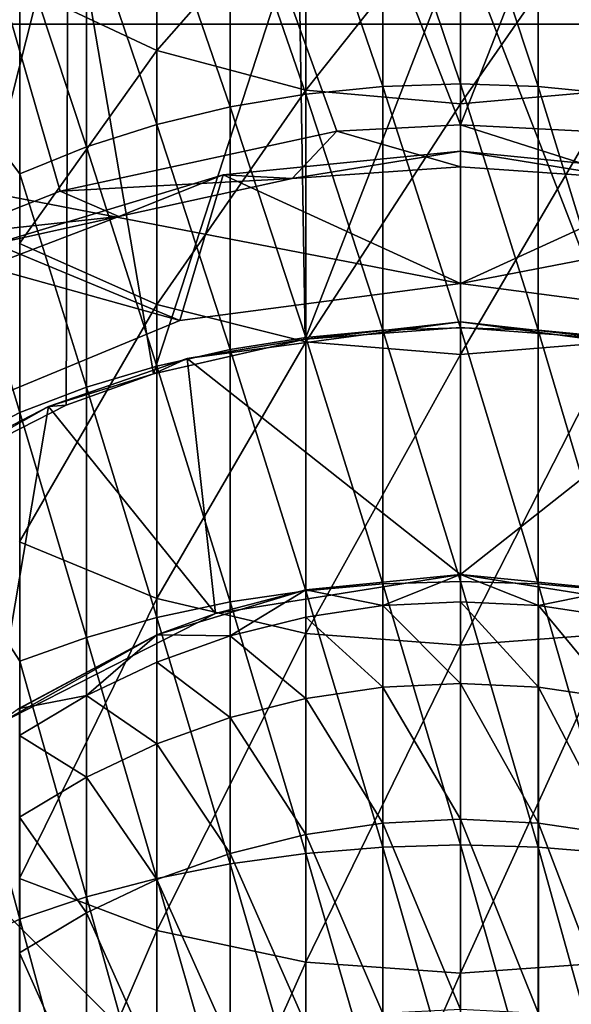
# Model space of a CAD drawing. Header units: metres. Extents: x 1237 to 1550, y -594 to -383.
# Tile 31 of 47: x 1490.65 to 1495.86, y -499.36 to -490.05. Entities that reach past the tile are written whole.
import ezdxf

# ---------------------------------------------------------------- set-up
doc = ezdxf.new("R2010")
doc.units = ezdxf.units.M

msp = doc.modelspace()

# ---------------------------------------------------------------- linework, layer by layer
at = {"layer": 'None'}
for points in [[(1491.030396, -491.673859, 130), (1493.64502, -491.106201, 130), (1479.814331, -452.797882, 130)], [(1493.64502, -491.106201, 130), (1494.814331, -491.047882, 130), (1479.814331, -452.797882, 130)], [(1479.814331, -452.797882, 130), (1494.814331, -491.047882, 130), (1509.814331, -452.797882, 130)], [(1489.981812, -492.087616, 130), (1491.030396, -491.673859, 130), (1479.814331, -452.797882, 130)], [(1494.814331, -491.047882, 130), (1495.983521, -491.106201, 130), (1509.814331, -452.797882, 130)], [(1491.106445, -488.676727, 103), (1489.647217, -494.429565, 103), (1488.980225, -487.700348, 103)], [(1491.944092, -490.344238, -457.224701), (1491.944092, -488.348297, -453.004517), (1490.647339, -489.732971, -457.551453)], [(1493.351074, -488.742615, -452.841187), (1491.944092, -488.348297, -453.004517), (1491.944092, -490.344238, -457.224701)], [(1494.080078, -488.482758, -478.615143), (1494.080078, -490.685425, -480.71228), (1493.352051, -488.559052, -478.538849)], [(1494.814331, -488.457275, -478.640625), (1494.814331, -490.661255, -480.738953), (1494.080078, -488.482758, -478.615143)], [(1494.814331, -490.661255, -480.738953), (1494.080078, -490.685425, -480.71228), (1494.080078, -488.482758, -478.615143)], [(1494.814331, -490.661255, -480.738953), (1494.814331, -488.457275, -478.640625), (1495.548462, -490.685425, -480.71228)], [(1495.548462, -490.685425, -480.71228), (1494.814331, -488.457275, -478.640625), (1495.548462, -488.482758, -478.615143)], [(1496.276611, -488.559052, -478.538849), (1496.276611, -490.757904, -480.632324), (1495.548462, -488.482758, -478.615143)], [(1496.276611, -490.757904, -480.632324), (1495.548462, -490.685425, -480.71228), (1495.548462, -488.482758, -478.615143)], [(1493.352051, -488.559052, -478.538849), (1493.352051, -490.757904, -480.632324), (1492.638062, -488.685455, -478.412445)], [(1494.080078, -490.685425, -480.71228), (1493.352051, -490.757904, -480.632324), (1493.352051, -488.559052, -478.538849)], [(1491.106445, -488.676727, 103), (1491.087769, -493.696228, 103), (1489.647217, -494.429565, 103)], [(1491.911865, -493.40094, 103), (1491.087769, -493.696228, 103), (1491.106445, -488.676727, 103)], [(1493.282715, -489.188721, 103), (1491.911865, -493.40094, 103), (1491.106445, -488.676727, 103)], [(1492.638062, -488.685455, -478.412445), (1492.638062, -490.87793, -480.499878), (1491.944946, -488.860718, -478.237183)], [(1493.352051, -490.757904, -480.632324), (1492.638062, -490.87793, -480.499878), (1492.638062, -488.685455, -478.412445)], [(1493.351074, -490.720673, -457.023499), (1493.351074, -488.742615, -452.841187), (1491.944092, -490.344238, -457.224701)], [(1494.814331, -488.875763, -452.786041), (1493.351074, -488.742615, -452.841187), (1493.351074, -490.720673, -457.023499)], [(1496.277588, -488.742615, -452.841187), (1494.814331, -490.847778, -456.955566), (1496.277588, -490.720673, -457.023499)], [(1496.277588, -488.742615, -452.841187), (1494.814331, -488.875763, -452.786041), (1494.814331, -490.847778, -456.955566)], [(1491.944946, -488.860718, -478.237183), (1491.944946, -491.044403, -480.316193), (1491.279541, -489.083191, -478.014709)], [(1492.638062, -490.87793, -480.499878), (1491.944946, -491.044403, -480.316193), (1491.944946, -488.860718, -478.237183)], [(1494.814331, -490.847778, -456.955566), (1494.814331, -488.875763, -452.786041), (1493.351074, -490.720673, -457.023499)], [(1491.279541, -489.083191, -478.014709), (1491.279541, -491.255707, -480.083069), (1490.648193, -489.350739, -477.747162)], [(1491.944946, -491.044403, -480.316193), (1491.279541, -491.255707, -480.083069), (1491.279541, -489.083191, -478.014709)], [(1496.904785, -489.099518, 103), (1496.281982, -493.073029, 103), (1494.814331, -489.291229, 103)], [(1493.34668, -493.073029, 103), (1491.911865, -493.40094, 103), (1493.282715, -489.188721, 103)], [(1494.814331, -489.291229, 103), (1493.34668, -493.073029, 103), (1493.282715, -489.188721, 103)], [(1494.814331, -489.291229, 103), (1494.814331, -492.962921, 103), (1493.34668, -493.073029, 103)], [(1496.281982, -493.073029, 103), (1494.814331, -492.962921, 103), (1494.814331, -489.291229, 103)], [(1490.648193, -489.350739, -477.747162), (1490.648193, -491.509766, -479.802765), (1489.511475, -490.010193, -477.087708)], [(1491.279541, -491.255707, -480.083069), (1490.648193, -491.509766, -479.802765), (1490.648193, -489.350739, -477.747162)], [(1491.944092, -490.344238, -457.224701), (1490.647339, -489.732971, -457.551453), (1490.647339, -492.167877, -461.614044)], [(1489.511475, -494.358765, -481.028961), (1489.511475, -490.010193, -477.087708), (1490.648193, -493.76709, -481.749908)], [(1489.511475, -490.010193, -477.087708), (1490.648193, -491.509766, -479.802765), (1490.648193, -493.76709, -481.749908)], [(1482.114258, -490.0979, 336), (1507.514282, -490.0979, 336), (1482.124268, -490.0979, 325)], [(1482.124268, -490.0979, 270), (1507.514282, -490.0979, 135), (1482.114258, -490.0979, 135)], [(1507.514282, -490.0979, 336), (1482.114258, -490.0979, 336), (1507.514282, -515.497925, 336)], [(1482.114258, -490.0979, 336), (1482.114258, -515.497925, 336), (1507.514282, -515.497925, 336)], [(1507.514282, -490.0979, 135), (1494.814331, -492.547882, 135), (1482.114258, -490.0979, 135)], [(1494.814331, -492.547882, 135), (1492.161377, -492.897156, 135), (1482.114258, -490.0979, 135)], [(1482.114258, -490.0979, 135), (1492.161377, -492.897156, 135), (1489.689331, -493.921143, 135)], [(1482.124268, -490.0979, 325), (1507.514282, -490.0979, 336), (1482.124268, -490.0979, 270)], [(1507.514282, -490.0979, 336), (1507.514282, -490.0979, 135), (1482.124268, -490.0979, 270)], [(1497.467163, -492.897156, 135), (1494.814331, -492.547882, 135), (1507.514282, -490.0979, 135)], [(1491.944092, -492.744202, -461.228973), (1491.944092, -490.344238, -457.224701), (1490.647339, -492.167877, -461.614044)], [(1493.351074, -490.720673, -457.023499), (1491.944092, -490.344238, -457.224701), (1491.944092, -492.744202, -461.228973)], [(1493.351074, -493.099091, -460.991821), (1493.351074, -490.720673, -457.023499), (1491.944092, -492.744202, -461.228973)], [(1494.814331, -490.847778, -456.955566), (1493.351074, -490.720673, -457.023499), (1493.351074, -493.099091, -460.991821)], [(1493.352051, -490.757904, -480.632324), (1494.080078, -490.685425, -480.71228), (1494.080078, -492.988373, -482.698792)], [(1494.080078, -490.685425, -480.71228), (1494.814331, -490.661255, -480.738953), (1494.814331, -492.965515, -482.726624)], [(1494.080078, -492.988373, -482.698792), (1494.080078, -490.685425, -480.71228), (1494.814331, -492.965515, -482.726624)], [(1494.814331, -492.965515, -482.726624), (1494.814331, -490.661255, -480.738953), (1495.548462, -492.988373, -482.698792)], [(1495.548462, -492.988373, -482.698792), (1494.814331, -490.661255, -480.738953), (1495.548462, -490.685425, -480.71228)], [(1496.277588, -490.720673, -457.023499), (1494.814331, -493.218903, -460.911774), (1496.277588, -493.099091, -460.991821)], [(1496.277588, -490.720673, -457.023499), (1494.814331, -490.847778, -456.955566), (1494.814331, -493.218903, -460.911774)], [(1495.548462, -492.988373, -482.698792), (1495.548462, -490.685425, -480.71228), (1496.276611, -493.056824, -482.615356)], [(1495.548462, -490.685425, -480.71228), (1496.276611, -490.757904, -480.632324), (1496.276611, -493.056824, -482.615356)], [(1492.638062, -490.87793, -480.499878), (1493.352051, -490.757904, -480.632324), (1493.352051, -493.056824, -482.615356)], [(1493.352051, -493.056824, -482.615356), (1493.352051, -490.757904, -480.632324), (1494.080078, -492.988373, -482.698792)], [(1491.944946, -491.044403, -480.316193), (1492.638062, -490.87793, -480.499878), (1492.638062, -493.170227, -482.477173)], [(1492.638062, -493.170227, -482.477173), (1492.638062, -490.87793, -480.499878), (1493.352051, -493.056824, -482.615356)], [(1494.814331, -493.218903, -460.911774), (1494.814331, -490.847778, -456.955566), (1493.351074, -493.099091, -460.991821)], [(1491.030396, -491.673859, 130), (1493.22168, -491.556, 129.624344), (1493.64502, -491.106201, 130)], [(1491.279541, -491.255707, -480.083069), (1491.944946, -491.044403, -480.316193), (1491.944946, -493.327484, -482.285583)], [(1491.944946, -493.327484, -482.285583), (1491.944946, -491.044403, -480.316193), (1492.638062, -493.170227, -482.477173)], [(1493.22168, -491.556, 129.624344), (1494.814331, -491.443756, 129.624344), (1493.64502, -491.106201, 130)], [(1493.64502, -491.106201, 130), (1494.814331, -491.443756, 129.624344), (1494.814331, -491.047882, 130)], [(1495.983521, -491.106201, 130), (1494.814331, -491.047882, 130), (1496.40686, -491.556061, 129.624344)], [(1494.814331, -491.047882, 130), (1494.814331, -491.443756, 129.624344), (1496.40686, -491.556061, 129.624344)], [(1490.648193, -491.509766, -479.802765), (1491.279541, -491.255707, -480.083069), (1491.279541, -493.527069, -482.042358)], [(1491.279541, -493.527069, -482.042358), (1491.279541, -491.255707, -480.083069), (1491.944946, -493.327484, -482.285583)], [(1494.814331, -491.297882, 134), (1492.570801, -491.51886, 134), (1494.814331, -492.547882, 134)], [(1492.570801, -491.51886, 134), (1494.814331, -491.297882, 134), (1493.22168, -491.556, 129.624344)], [(1494.814331, -491.297882, 134), (1494.814331, -491.443756, 129.624344), (1493.22168, -491.556, 129.624344)], [(1497.057861, -491.51886, 134), (1494.814331, -491.297882, 134), (1494.814331, -492.547882, 134)], [(1497.057861, -491.51886, 134), (1496.40686, -491.556061, 129.624344), (1494.814331, -491.297882, 134)], [(1496.40686, -491.556061, 129.624344), (1494.814331, -491.443756, 129.624344), (1494.814331, -491.297882, 134)], [(1492.570801, -491.51886, 134), (1490.413452, -492.173279, 134), (1492.161377, -492.897156, 134)], [(1490.413452, -492.173279, 134), (1492.570801, -491.51886, 134), (1491.584229, -491.912903, 129.624344)], [(1490.648193, -493.76709, -481.749908), (1490.648193, -491.509766, -479.802765), (1491.279541, -493.527069, -482.042358)], [(1491.584229, -491.912903, 129.624344), (1493.22168, -491.556, 129.624344), (1491.030396, -491.673859, 130)], [(1492.570801, -491.51886, 134), (1493.22168, -491.556, 129.624344), (1491.584229, -491.912903, 129.624344)], [(1494.814331, -492.547882, 134), (1492.570801, -491.51886, 134), (1492.161377, -492.897156, 134)], [(1497.467163, -492.897156, 134), (1497.057861, -491.51886, 134), (1494.814331, -492.547882, 134)], [(1489.981812, -492.087616, 130), (1491.584229, -491.912903, 129.624344), (1491.030396, -491.673859, 130)], [(1489.958374, -492.534637, 129.624344), (1491.584229, -491.912903, 129.624344), (1489.981812, -492.087616, 130)], [(1490.413452, -492.173279, 134), (1491.584229, -491.912903, 129.624344), (1489.958374, -492.534637, 129.624344)], [(1492.161377, -492.897156, 134), (1490.413452, -492.173279, 134), (1489.689331, -493.921143, 134)], [(1491.944092, -492.744202, -461.228973), (1490.647339, -492.167877, -461.614044), (1490.647339, -494.989288, -465.418396)], [(1494.814331, -492.547882, 134), (1492.161377, -492.897156, 134), (1494.814331, -492.547882, 135)], [(1492.161377, -492.897156, 134), (1492.161377, -492.897156, 135), (1494.814331, -492.547882, 135)], [(1494.814331, -492.547882, 135), (1497.467163, -492.897156, 135), (1494.814331, -492.547882, 134)], [(1497.467163, -492.897156, 135), (1497.467163, -492.897156, 134), (1494.814331, -492.547882, 134)], [(1491.944092, -495.525085, -464.978699), (1491.944092, -492.744202, -461.228973), (1490.647339, -494.989288, -465.418396)], [(1493.351074, -493.099091, -460.991821), (1491.944092, -492.744202, -461.228973), (1491.944092, -495.525085, -464.978699)], [(1492.161377, -492.897156, 134), (1489.689331, -493.921143, 134), (1492.161377, -492.897156, 135)], [(1489.689331, -493.921143, 134), (1489.689331, -493.921143, 135), (1492.161377, -492.897156, 135)], [(1492.229126, -493.254486, 104), (1493.34668, -493.073029, 103), (1494.814331, -492.910492, 104)], [(1492.229126, -493.254486, 104), (1494.814331, -492.910492, 104), (1494.814331, -495.297882, 104)], [(1493.34668, -493.073029, 103), (1494.814331, -492.962921, 103), (1494.814331, -492.910492, 104)], [(1494.814331, -492.965515, -482.726624), (1494.814331, -495.364563, -484.598816), (1494.080078, -492.988373, -482.698792)], [(1497.399536, -493.254486, 104), (1494.814331, -492.910492, 104), (1496.281982, -493.073029, 103)], [(1494.814331, -492.910492, 104), (1494.814331, -492.962921, 103), (1496.281982, -493.073029, 103)], [(1494.814331, -492.910492, 104), (1497.399536, -493.254486, 104), (1494.814331, -495.297882, 104)], [(1494.814331, -495.364563, -484.598816), (1494.814331, -492.965515, -482.726624), (1495.548462, -495.386017, -484.569885)], [(1495.548462, -495.386017, -484.569885), (1494.814331, -492.965515, -482.726624), (1495.548462, -492.988373, -482.698792)], [(1493.352051, -493.056824, -482.615356), (1493.352051, -495.450317, -484.483185), (1492.638062, -493.170227, -482.477173)], [(1494.080078, -492.988373, -482.698792), (1494.080078, -495.386017, -484.569885), (1493.352051, -493.056824, -482.615356)], [(1494.080078, -495.386017, -484.569885), (1493.352051, -495.450317, -484.483185), (1493.352051, -493.056824, -482.615356)], [(1494.814331, -495.364563, -484.598816), (1494.080078, -495.386017, -484.569885), (1494.080078, -492.988373, -482.698792)], [(1495.548462, -495.386017, -484.569885), (1495.548462, -492.988373, -482.698792), (1496.276611, -495.450317, -484.483185)], [(1495.548462, -492.988373, -482.698792), (1496.276611, -493.056824, -482.615356), (1496.276611, -495.450317, -484.483185)], [(1491.911865, -493.40094, 103), (1493.34668, -493.073029, 103), (1492.229126, -493.254486, 104)], [(1493.351074, -495.855011, -464.707916), (1493.351074, -493.099091, -460.991821), (1491.944092, -495.525085, -464.978699)], [(1494.814331, -493.218903, -460.911774), (1493.351074, -493.099091, -460.991821), (1493.351074, -495.855011, -464.707916)], [(1496.277588, -493.099091, -460.991821), (1494.814331, -493.218903, -460.911774), (1494.814331, -495.966431, -464.616486)], [(1496.277588, -493.099091, -460.991821), (1494.814331, -495.966431, -464.616486), (1496.277588, -495.855011, -464.707916)], [(1492.638062, -493.170227, -482.477173), (1492.638062, -495.556793, -484.33963), (1491.944946, -493.327484, -482.285583)], [(1493.352051, -495.450317, -484.483185), (1492.638062, -495.556793, -484.33963), (1492.638062, -493.170227, -482.477173)], [(1494.814331, -495.966431, -464.616486), (1494.814331, -493.218903, -460.911774), (1493.351074, -495.855011, -464.707916)], [(1490.919922, -493.709747, 104), (1491.911865, -493.40094, 103), (1492.229126, -493.254486, 104)], [(1490.919922, -493.709747, 104), (1492.229126, -493.254486, 104), (1492.496704, -495.664978, 104)], [(1491.944946, -493.327484, -482.285583), (1491.944946, -495.704468, -484.140503), (1491.279541, -493.527069, -482.042358)], [(1492.638062, -495.556793, -484.33963), (1491.944946, -495.704468, -484.140503), (1491.944946, -493.327484, -482.285583)], [(1492.229126, -493.254486, 104), (1494.814331, -495.297882, 104), (1492.496704, -495.664978, 104)], [(1494.814331, -495.297882, 104), (1497.399536, -493.254486, 104), (1497.131958, -495.664978, 104)], [(1490.919922, -493.709747, 104), (1491.087769, -493.696228, 103), (1491.911865, -493.40094, 103)], [(1491.279541, -493.527069, -482.042358), (1491.279541, -495.891876, -483.887817), (1490.648193, -493.76709, -481.749908)], [(1491.944946, -495.704468, -484.140503), (1491.279541, -495.891876, -483.887817), (1491.279541, -493.527069, -482.042358)], [(1489.647217, -494.429565, 103), (1491.087769, -493.696228, 103), (1490.919922, -493.709747, 104)], [(1489.654785, -494.363434, 104), (1489.647217, -494.429565, 103), (1490.919922, -493.709747, 104)], [(1489.654785, -494.363434, 104), (1490.919922, -493.709747, 104), (1490.405884, -496.730255, 104)], [(1490.919922, -493.709747, 104), (1492.496704, -495.664978, 104), (1490.405884, -496.730255, 104)], [(1490.648193, -493.76709, -481.749908), (1490.648193, -496.117249, -483.583923), (1489.511475, -494.358765, -481.028961)], [(1491.279541, -495.891876, -483.887817), (1490.648193, -496.117249, -483.583923), (1490.648193, -493.76709, -481.749908)], [(1489.511475, -499.072723, -484.524963), (1489.511475, -494.358765, -481.028961), (1490.648193, -498.554565, -485.300415)], [(1489.511475, -494.358765, -481.028961), (1490.648193, -496.117249, -483.583923), (1490.648193, -498.554565, -485.300415)], [(1491.944092, -495.525085, -464.978699), (1490.647339, -494.989288, -465.418396), (1490.647339, -498.170044, -468.927856)], [(1493.351074, -495.442017, 54), (1492.496704, -495.664978, 104), (1494.814331, -495.297882, 104)], [(1494.814331, -495.297882, 54), (1493.351074, -495.442017, 54), (1494.814331, -495.297882, 104)], [(1493.351074, -495.442017, 27.930035), (1493.351074, -495.442017, 54), (1494.814331, -495.297882, 27.930035)], [(1493.351074, -495.442017, 54), (1494.814331, -495.297882, 54), (1494.814331, -495.297882, 27.930035)], [(1493.351074, -495.442017, 27.930035), (1494.814331, -495.297882, 27.930035), (1494.079102, -495.591064, 5.172656)], [(1494.079102, -495.591064, 5.172656), (1494.814331, -495.297882, 27.930035), (1494.814331, -495.554962, 5.17184)], [(1494.814331, -495.297882, 54), (1494.814331, -495.297882, 104), (1496.277466, -495.442017, 54)], [(1494.814331, -495.297882, 104), (1497.131958, -495.664978, 104), (1496.277466, -495.442017, 54)], [(1496.277588, -495.442017, 27.930035), (1494.814331, -495.297882, 27.930035), (1496.277466, -495.442017, 54)], [(1496.277466, -495.442017, 54), (1494.814331, -495.297882, 27.930035), (1494.814331, -495.297882, 54)], [(1495.549438, -495.591064, 5.172656), (1494.814331, -495.297882, 27.930035), (1496.277588, -495.442017, 27.930035)], [(1495.549438, -495.591064, 5.172656), (1494.814331, -495.554962, 5.17184), (1494.814331, -495.297882, 27.930035)], [(1493.352051, -495.450317, -484.483185), (1494.080078, -495.386017, -484.569885), (1494.080078, -497.87262, -486.321045)], [(1494.080078, -495.386017, -484.569885), (1494.814331, -495.364563, -484.598816), (1494.814331, -497.8526, -486.350983)], [(1494.080078, -497.87262, -486.321045), (1494.080078, -495.386017, -484.569885), (1494.814331, -497.8526, -486.350983)], [(1494.814331, -497.8526, -486.350983), (1494.814331, -495.364563, -484.598816), (1495.548462, -497.87262, -486.321045)], [(1495.548462, -497.87262, -486.321045), (1494.814331, -495.364563, -484.598816), (1495.548462, -495.386017, -484.569885)], [(1495.548462, -497.87262, -486.321045), (1495.548462, -495.386017, -484.569885), (1496.276611, -497.932556, -486.231323)], [(1495.548462, -495.386017, -484.569885), (1496.276611, -495.450317, -484.483185), (1496.276611, -497.932556, -486.231323)], [(1491.944092, -495.868835, 27.930035), (1491.944214, -495.868805, 54), (1493.351074, -495.442017, 27.930035)], [(1491.944092, -495.868835, 27.930035), (1493.351074, -495.442017, 27.930035), (1492.637085, -495.877869, 5.179135)], [(1493.351074, -495.442017, 54), (1491.944214, -495.868805, 54), (1492.496704, -495.664978, 104)], [(1491.944214, -495.868805, 54), (1493.351074, -495.442017, 54), (1493.351074, -495.442017, 27.930035)], [(1493.351074, -495.442017, 27.930035), (1493.351074, -495.699066, 5.175095), (1492.637085, -495.877869, 5.179135)], [(1492.638062, -495.556793, -484.33963), (1493.352051, -495.450317, -484.483185), (1493.352051, -497.932556, -486.231323)], [(1493.351074, -495.699066, 5.175095), (1493.351074, -495.442017, 27.930035), (1494.079102, -495.591064, 5.172656)], [(1493.352051, -497.932556, -486.231323), (1493.352051, -495.450317, -484.483185), (1494.080078, -497.87262, -486.321045)], [(1496.277588, -495.699066, 5.175095), (1495.549438, -495.591064, 5.172656), (1496.277588, -495.442017, 27.930035)], [(1491.944092, -498.660156, -468.437744), (1491.944092, -495.525085, -464.978699), (1490.647339, -498.170044, -468.927856)], [(1493.351074, -495.855011, -464.707916), (1491.944092, -495.525085, -464.978699), (1491.944092, -498.660156, -468.437744)], [(1491.944946, -495.704468, -484.140503), (1492.638062, -495.556793, -484.33963), (1492.638062, -498.03186, -486.082703)], [(1492.638062, -498.03186, -486.082703), (1492.638062, -495.556793, -484.33963), (1493.352051, -497.932556, -486.231323)], [(1494.814331, -495.554962, 5.17184), (1494.814331, -496.32605, -17.574741), (1494.079102, -495.591064, 5.172656)], [(1495.549438, -496.362152, -17.573109), (1494.814331, -495.554962, 5.17184), (1495.549438, -495.591064, 5.172656)], [(1495.549438, -496.362152, -17.573109), (1494.814331, -496.32605, -17.574741), (1494.814331, -495.554962, 5.17184)], [(1491.944214, -495.868805, 54), (1490.405884, -496.730255, 104), (1492.496704, -495.664978, 104)], [(1494.079102, -495.591064, 5.172656), (1494.079102, -496.362152, -17.573109), (1493.351074, -495.699066, 5.175095)], [(1494.814331, -496.32605, -17.574741), (1494.079102, -496.362152, -17.573109), (1494.079102, -495.591064, 5.172656)], [(1496.277588, -496.470032, -17.568232), (1495.549438, -495.591064, 5.172656), (1496.277588, -495.699066, 5.175095)], [(1496.277588, -496.470032, -17.568232), (1495.549438, -496.362152, -17.573109), (1495.549438, -495.591064, 5.172656)], [(1491.279541, -495.891876, -483.887817), (1491.944946, -495.704468, -484.140503), (1491.944946, -498.169586, -485.876587)], [(1491.944946, -498.169586, -485.876587), (1491.944946, -495.704468, -484.140503), (1492.638062, -498.03186, -486.082703)], [(1492.637085, -495.877869, 5.179135), (1493.351074, -495.699066, 5.175095), (1493.351074, -496.470032, -17.568232)], [(1493.351074, -495.699066, 5.175095), (1494.079102, -496.362152, -17.573109), (1493.351074, -496.470032, -17.568232)], [(1493.351074, -498.961975, -468.135925), (1493.351074, -495.855011, -464.707916), (1491.944092, -498.660156, -468.437744)], [(1494.814331, -495.966431, -464.616486), (1493.351074, -495.855011, -464.707916), (1493.351074, -498.961975, -468.135925)], [(1494.814331, -495.966431, -464.616486), (1494.814331, -499.063873, -468.034027), (1496.277588, -495.855011, -464.707916)], [(1496.277588, -495.855011, -464.707916), (1494.814331, -499.063873, -468.034027), (1496.277588, -498.961975, -468.135925)], [(1491.944214, -495.868805, 54), (1490.647461, -496.561859, 54), (1490.405884, -496.730255, 104)], [(1490.647339, -496.561981, 27.930035), (1490.647461, -496.561859, 54), (1491.944092, -495.868835, 27.930035)], [(1490.647339, -496.561981, 27.930035), (1491.944092, -495.868835, 27.930035), (1491.278687, -496.440399, 5.191846)], [(1490.647461, -496.561859, 54), (1491.944214, -495.868805, 54), (1491.944092, -495.868835, 27.930035)], [(1490.648193, -496.117249, -483.583923), (1491.279541, -495.891876, -483.887817), (1491.279541, -498.344391, -485.61499)], [(1491.278687, -496.440399, 5.191846), (1491.944092, -495.868835, 27.930035), (1491.944092, -496.125763, 5.184737)], [(1491.279541, -498.344391, -485.61499), (1491.279541, -495.891876, -483.887817), (1491.944946, -498.169586, -485.876587)], [(1491.944092, -495.868835, 27.930035), (1492.637085, -495.877869, 5.179135), (1491.944092, -496.125763, 5.184737)], [(1491.944092, -496.125763, 5.184737), (1492.637085, -495.877869, 5.179135), (1492.637085, -496.648712, -17.560154)], [(1492.637085, -495.877869, 5.179135), (1493.351074, -496.470032, -17.568232), (1492.637085, -496.648712, -17.560154)], [(1494.814331, -499.063873, -468.034027), (1494.814331, -495.966431, -464.616486), (1493.351074, -498.961975, -468.135925)], [(1490.648193, -498.554565, -485.300415), (1490.648193, -496.117249, -483.583923), (1491.279541, -498.344391, -485.61499)], [(1491.944092, -496.125763, 5.184737), (1491.944092, -496.896423, -17.548952), (1491.278687, -496.440399, 5.191846)], [(1491.944092, -496.896423, -17.548952), (1491.944092, -496.125763, 5.184737), (1492.637085, -496.648712, -17.560154)], [(1493.351074, -496.470032, -17.568232), (1494.079102, -496.362152, -17.573109), (1494.079102, -497.64682, -40.295654)], [(1494.814331, -496.32605, -17.574741), (1494.814331, -497.610779, -40.2981), (1494.079102, -496.362152, -17.573109)], [(1494.079102, -496.362152, -17.573109), (1494.814331, -497.610779, -40.2981), (1494.079102, -497.64682, -40.295654)], [(1495.549438, -497.64682, -40.295654), (1494.814331, -496.32605, -17.574741), (1495.549438, -496.362152, -17.573109)], [(1495.549438, -497.64682, -40.295654), (1494.814331, -497.610779, -40.2981), (1494.814331, -496.32605, -17.574741)], [(1496.277588, -497.754578, -40.288338), (1495.549438, -496.362152, -17.573109), (1496.277588, -496.470032, -17.568232)], [(1496.277588, -497.754578, -40.288338), (1495.549438, -497.64682, -40.295654), (1495.549438, -496.362152, -17.573109)], [(1490.647339, -496.818726, 5.200394), (1490.647339, -496.561981, 27.930035), (1491.278687, -496.440399, 5.191846)], [(1491.278687, -497.210815, -17.534739), (1490.647339, -496.818726, 5.200394), (1491.278687, -496.440399, 5.191846)], [(1491.944092, -496.896423, -17.548952), (1491.278687, -497.210815, -17.534739), (1491.278687, -496.440399, 5.191846)], [(1492.637085, -496.648712, -17.560154), (1493.351074, -496.470032, -17.568232), (1493.351074, -497.754578, -40.288338)], [(1493.351074, -496.470032, -17.568232), (1494.079102, -497.64682, -40.295654), (1493.351074, -497.754578, -40.288338)], [(1492.637085, -497.933014, -40.276226), (1491.944092, -496.896423, -17.548952), (1492.637085, -496.648712, -17.560154)], [(1492.637085, -496.648712, -17.560154), (1493.351074, -497.754578, -40.288338), (1492.637085, -497.933014, -40.276226)], [(1490.647339, -496.818726, 5.200394), (1491.278687, -497.210815, -17.534739), (1490.647339, -497.588837, -17.517647)], [(1491.944092, -498.18042, -40.259434), (1491.278687, -497.210815, -17.534739), (1491.944092, -496.896423, -17.548952)], [(1492.637085, -497.933014, -40.276226), (1491.944092, -498.18042, -40.259434), (1491.944092, -496.896423, -17.548952)], [(1490.647339, -497.588837, -17.517647), (1491.278687, -497.210815, -17.534739), (1491.278687, -498.494415, -40.238121)], [(1491.278687, -497.210815, -17.534739), (1491.944092, -498.18042, -40.259434), (1491.278687, -498.494415, -40.238121)], [(1490.647339, -497.588837, -17.517647), (1491.278687, -498.494415, -40.238121), (1490.647339, -498.871948, -40.212494)], [(1494.079102, -497.64682, -40.295654), (1494.814331, -497.610779, -40.2981), (1494.814331, -499.408447, -62.986637)], [(1495.549438, -499.444427, -62.983379), (1494.814331, -497.610779, -40.2981), (1495.549438, -497.64682, -40.295654)], [(1495.549438, -499.444427, -62.983379), (1494.814331, -499.408447, -62.986637), (1494.814331, -497.610779, -40.2981)], [(1493.351074, -497.754578, -40.288338), (1494.079102, -497.64682, -40.295654), (1494.079102, -499.444427, -62.983379)], [(1494.079102, -497.64682, -40.295654), (1494.814331, -499.408447, -62.986637), (1494.079102, -499.444427, -62.983379)], [(1496.277588, -499.552002, -62.973633), (1495.549438, -497.64682, -40.295654), (1496.277588, -497.754578, -40.288338)], [(1496.277588, -499.552002, -62.973633), (1495.549438, -499.444427, -62.983379), (1495.549438, -497.64682, -40.295654)], [(1493.351074, -497.754578, -40.288338), (1493.351074, -499.552002, -62.973633), (1492.637085, -497.933014, -40.276226)], [(1493.351074, -497.754578, -40.288338), (1494.079102, -499.444427, -62.983379), (1493.351074, -499.552002, -62.973633)], [(1494.080078, -497.87262, -486.321045), (1494.080078, -500.442139, -487.94809), (1493.352051, -497.932556, -486.231323)], [(1494.814331, -497.8526, -486.350983), (1494.814331, -500.423615, -487.979004), (1494.080078, -497.87262, -486.321045)], [(1494.814331, -500.423615, -487.979004), (1494.080078, -500.442139, -487.94809), (1494.080078, -497.87262, -486.321045)], [(1494.814331, -500.423615, -487.979004), (1494.814331, -497.8526, -486.350983), (1495.548462, -500.442139, -487.94809)], [(1495.548462, -500.442139, -487.94809), (1494.814331, -497.8526, -486.350983), (1495.548462, -497.87262, -486.321045)], [(1496.276611, -497.932556, -486.231323), (1496.276611, -500.497589, -487.85553), (1495.548462, -497.87262, -486.321045)], [(1496.276611, -500.497589, -487.85553), (1495.548462, -500.442139, -487.94809), (1495.548462, -497.87262, -486.321045)], [(1492.637085, -499.730103, -62.957493), (1491.944092, -498.18042, -40.259434), (1492.637085, -497.933014, -40.276226)], [(1493.351074, -499.552002, -62.973633), (1492.637085, -499.730103, -62.957493), (1492.637085, -497.933014, -40.276226)], [(1493.352051, -497.932556, -486.231323), (1493.352051, -500.497589, -487.85553), (1492.638062, -498.03186, -486.082703)], [(1494.080078, -500.442139, -487.94809), (1493.352051, -500.497589, -487.85553), (1493.352051, -497.932556, -486.231323)], [(1492.638062, -498.03186, -486.082703), (1492.638062, -500.589508, -487.702209), (1491.944946, -498.169586, -485.876587)], [(1493.352051, -500.497589, -487.85553), (1492.638062, -500.589508, -487.702209), (1492.638062, -498.03186, -486.082703)], [(1491.944092, -498.660156, -468.437744), (1490.647339, -498.170044, -468.927856), (1490.647339, -501.679504, -472.108612)], [(1491.278687, -498.494415, -40.238121), (1491.944092, -498.18042, -40.259434), (1491.944092, -499.977081, -62.935116)], [(1491.944946, -498.169586, -485.876587), (1491.944946, -500.716949, -487.489594), (1491.279541, -498.344391, -485.61499)], [(1491.944092, -498.18042, -40.259434), (1492.637085, -499.730103, -62.957493), (1491.944092, -499.977081, -62.935116)], [(1492.638062, -500.589508, -487.702209), (1491.944946, -500.716949, -487.489594), (1491.944946, -498.169586, -485.876587)], [(1491.279541, -498.344391, -485.61499), (1491.279541, -500.878693, -487.219727), (1490.648193, -498.554565, -485.300415)], [(1491.944946, -500.716949, -487.489594), (1491.279541, -500.878693, -487.219727), (1491.279541, -498.344391, -485.61499)], [(1490.648193, -498.554565, -485.300415), (1490.648193, -501.073181, -486.895233), (1489.511475, -499.072723, -484.524963)], [(1490.647339, -498.871948, -40.212494), (1491.278687, -498.494415, -40.238121), (1491.278687, -500.290497, -62.906715)], [(1491.279541, -500.878693, -487.219727), (1490.648193, -501.073181, -486.895233), (1490.648193, -498.554565, -485.300415)], [(1491.278687, -498.494415, -40.238121), (1491.944092, -499.977081, -62.935116), (1491.278687, -500.290497, -62.906715)], [(1491.944092, -502.119202, -471.572815), (1491.944092, -498.660156, -468.437744), (1490.647339, -501.679504, -472.108612)], [(1493.351074, -498.961975, -468.135925), (1491.944092, -498.660156, -468.437744), (1491.944092, -502.119202, -471.572815)], [(1491.278687, -500.290497, -62.906715), (1490.647339, -500.667389, -62.872566), (1490.647339, -498.871948, -40.212494)], [(1493.351074, -502.389984, -471.242889), (1493.351074, -498.961975, -468.135925), (1491.944092, -502.119202, -471.572815)], [(1494.814331, -499.063873, -468.034027), (1493.351074, -498.961975, -468.135925), (1493.351074, -502.389984, -471.242889)], [(1494.814331, -499.063873, -468.034027), (1494.814331, -502.481415, -471.13147), (1496.277588, -498.961975, -468.135925)], [(1496.277588, -498.961975, -468.135925), (1494.814331, -502.481415, -471.13147), (1496.277588, -502.389984, -471.242889)], [(1489.511475, -504.106659, -487.542053), (1489.511475, -499.072723, -484.524963), (1490.648193, -503.667023, -488.364563)], [(1489.511475, -499.072723, -484.524963), (1490.648193, -501.073181, -486.895233), (1490.648193, -503.667023, -488.364563)], [(1494.814331, -502.481415, -471.13147), (1494.814331, -499.063873, -468.034027), (1493.351074, -502.389984, -471.242889)]]:
    msp.add_3dface(points, dxfattribs=at)

doc.saveas('drawing.dxf')
